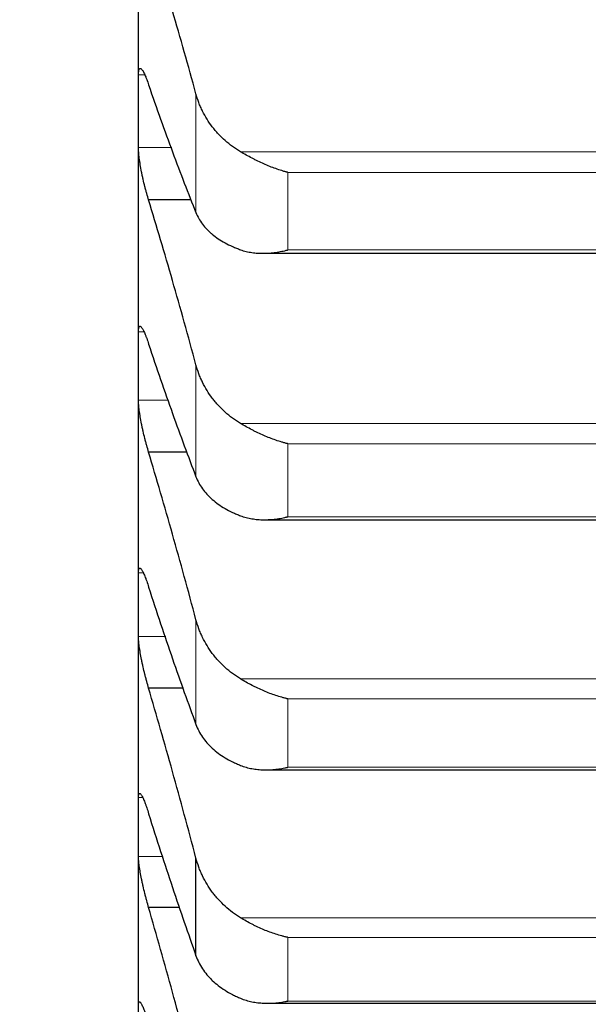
# Model space of a CAD drawing. Header units: inches. Extents: x 0 to 20790, y -12 to 14700.
# Tile 128 of 256: x 6301 to 6331, y 9731 to 9783. Entities that reach past the tile are written whole.
import ezdxf

# ---------------------------------------------------------------- set-up
doc = ezdxf.new("R2010")
doc.units = ezdxf.units.IN
doc.layers.add('1', color=7, linetype='Continuous', true_color=0xffffff)
doc.layers.add('254', color=7, linetype='Continuous', true_color=0xffffff)
doc.styles.add('latin_extended', font='simplex.shx')
doc.dimstyles.get("Standard").update_dxf_attribs({"dimtxt": 0.18, "dimasz": 0.18, "dimexe": 0.18, "dimexo": 0.0625, "dimgap": 0.09, "dimtad": 0, "dimtih": 1, "dimtoh": 1, "dimdec": 4, "dimzin": 0, "dimdsep": 46, "dimtxsty": 'Standard', "dimcen": 0.09, "dimadec": 0, "dimazin": 0, "dimtfac": 1, "dimtdec": 4, "dimtofl": 0, "dimtmove": 0, "dimatfit": 3, "dimfxl": 1, "dimtolj": 1, "dimtzin": 0, "dimarcsym": 0})

# ---------------------------------------------------------------- blocks, each defined once
blk = doc.blocks.new('_U4')
at = {"layer": '254', "color": 3, "linetype": 'Continuous', "lineweight": 13, "transparency": 16777216}
for p, q in [((7390.634, 11881.882), (7390.634, 8755.942)), ((703.134, 10033.942), (703.134, 8755.942)), ((825.634, 8790.942), (7268.134, 8790.942))]:
    blk.add_line(p, q, dxfattribs=at)
at = {"layer": '254', "color": 3, "transparency": 16777216}
for points in [[(825.634, 8811.358), (825.634, 8770.525), (703.134, 8790.942)], [(7268.134, 8770.525), (7268.134, 8811.358), (7390.634, 8790.942)]]:
    blk.add_solid(points, dxfattribs=at)
at = {"layer": 'Defpoints', "color": 0, "transparency": 16777216}
for p in [(7390.634, 11916.882), (703.134, 10068.942), (7390.634, 8790.942)]:
    blk.add_point(p, dxfattribs=at)
at = {"layer": '254', "color": 2, "lineweight": 13, "transparency": 16777216, "insert": (3831.051, 8974.692), "char_height": 122.5, "attachment_point": 1, "style": 'latin_extended'}
blk.add_mtext('\\A1;6687', dxfattribs=at)

msp = doc.modelspace()

# ---------------------------------------------------------------- linework, layer by layer
at = {"layer": '1', "color": 2, "linetype": 'Continuous', "lineweight": 25}
for p, q in [((6307.134, 9778.031), (6307.134, 9792.273)), ((6307.134, 9764.614), (6307.134, 9778.031)), ((6309.912, 9773.358), (6307.671, 9773.358)), ((6313.677, 9770.547), (6352.577, 9770.547)), ((6307.134, 9752.046), (6307.134, 9764.614)), ((6309.699, 9760.082), (6307.671, 9760.082)), ((6313.755, 9756.522), (6352.49, 9756.522)), ((6307.134, 9740.345), (6307.134, 9752.046)), ((6309.5, 9747.66), (6307.671, 9747.66)), ((6313.841, 9743.355), (6352.403, 9743.355)), ((6307.134, 9729.53), (6307.134, 9740.345)), ((6310.16, 9733.574), (6310.16, 9738.711)), ((6309.314, 9736.114), (6307.671, 9736.114)), ((6313.927, 9731.069), (6352.315, 9731.069))]:
    msp.add_line(p, q, dxfattribs=at)
at = {"layer": '1', "color": 110, "linetype": 'Continuous', "lineweight": 13}
for p, q in [((6307.465, 9779.944), (6307.136, 9779.944)), ((6310.16, 9772.688), (6310.16, 9778.941)), ((6308.89, 9776.118), (6307.136, 9776.118)), ((6353.765, 9775.893), (6312.502, 9775.893)), ((6314.99, 9770.725), (6314.99, 9774.808)), ((6351.278, 9774.808), (6314.99, 9774.808)), ((6351.278, 9770.725), (6314.99, 9770.725)), ((6307.426, 9766.412), (6307.136, 9766.412)), ((6310.16, 9758.786), (6310.16, 9764.676)), ((6308.724, 9762.817), (6307.136, 9762.817)), ((6353.765, 9761.593), (6312.502, 9761.593)), ((6351.278, 9760.523), (6314.99, 9760.523)), ((6314.99, 9756.677), (6314.99, 9760.523)), ((6351.278, 9756.677), (6314.99, 9756.677)), ((6307.393, 9753.724), (6307.136, 9753.724)), ((6310.16, 9745.741), (6310.16, 9751.259)), ((6308.568, 9750.367), (6307.136, 9750.367)), ((6353.765, 9748.144), (6312.502, 9748.144)), ((6351.278, 9747.093), (6314.99, 9747.093)), ((6314.99, 9743.49), (6314.99, 9747.093)), ((6351.278, 9743.49), (6314.99, 9743.49)), ((6307.356, 9741.902), (6307.136, 9741.902)), ((6308.422, 9738.788), (6307.136, 9738.788)), ((6353.765, 9735.57), (6312.502, 9735.57)), ((6314.99, 9731.184), (6314.99, 9734.538)), ((6351.278, 9734.538), (6314.99, 9734.538)), ((6351.278, 9731.184), (6314.99, 9731.184))]:
    msp.add_line(p, q, dxfattribs=at)
at = {"layer": '1', "color": 2, "linetype": 'Continuous', "lineweight": 25}
for points in [[(6310.16, 9778.941), (6309.956, 9779.687), (6309.547, 9781.16), (6308.927, 9783.318), (6308.302, 9785.423), (6307.882, 9786.792), (6307.671, 9787.467)], [(6307.134, 9778.031), (6307.134, 9778.668), (6307.135, 9779.306), (6307.136, 9779.944)], [(6307.671, 9779.41), (6307.882, 9778.794), (6308.302, 9777.591), (6308.927, 9775.869), (6309.547, 9774.23), (6309.956, 9773.192), (6310.16, 9772.688)], [(6307.136, 9776.118), (6307.135, 9776.756), (6307.134, 9777.393), (6307.134, 9778.031)], [(6310.16, 9764.676), (6309.956, 9765.432), (6309.547, 9766.927), (6308.927, 9769.121), (6308.302, 9771.268), (6307.882, 9772.666), (6307.671, 9773.358)], [(6307.134, 9764.614), (6307.134, 9765.213), (6307.135, 9765.813), (6307.136, 9766.412)], [(6307.671, 9765.768), (6307.882, 9765.133), (6308.302, 9763.889), (6308.927, 9762.104), (6309.547, 9760.398), (6309.956, 9759.314), (6310.16, 9758.786)], [(6307.136, 9762.817), (6307.135, 9763.416), (6307.134, 9764.015), (6307.134, 9764.614)], [(6310.16, 9751.259), (6309.956, 9752.024), (6309.547, 9753.538), (6308.927, 9755.765), (6308.302, 9757.949), (6307.882, 9759.376), (6307.671, 9760.082)], [(6307.134, 9752.046), (6307.134, 9752.605), (6307.135, 9753.165), (6307.136, 9753.724)], [(6307.671, 9752.971), (6307.882, 9752.318), (6308.302, 9751.037), (6308.927, 9749.191), (6309.547, 9747.422), (6309.956, 9746.292), (6310.16, 9745.741)], [(6307.136, 9750.367), (6307.135, 9750.927), (6307.134, 9751.486), (6307.134, 9752.046)], [(6310.16, 9738.711), (6309.956, 9739.483), (6309.547, 9741.014), (6308.927, 9743.271), (6308.302, 9745.489), (6307.882, 9746.941), (6307.671, 9747.66)], [(6307.134, 9740.345), (6307.134, 9740.864), (6307.135, 9741.383), (6307.136, 9741.902)], [(6307.671, 9741.041), (6307.882, 9740.37), (6308.302, 9739.054), (6308.927, 9737.151), (6309.547, 9735.32), (6309.956, 9734.148), (6310.16, 9733.574)], [(6307.136, 9738.788), (6307.135, 9739.307), (6307.134, 9739.826), (6307.134, 9740.345)], [(6310.16, 9727.052), (6309.956, 9727.831), (6309.547, 9729.376), (6308.927, 9731.658), (6308.302, 9733.906), (6307.882, 9735.382), (6307.671, 9736.114)]]:
    msp.add_open_spline(points, degree=3, dxfattribs=at)
for points, knots in [([(6307.136, 9779.944), (6307.137, 9779.981), (6307.138, 9780.049), (6307.147, 9780.134), (6307.156, 9780.178), (6307.164, 9780.207), (6307.166, 9780.215), (6307.173, 9780.231), (6307.176, 9780.239), (6307.193, 9780.27), (6307.21, 9780.283), (6307.235, 9780.282), (6307.24, 9780.281), (6307.248, 9780.279), (6307.251, 9780.278), (6307.256, 9780.275), (6307.27, 9780.268), (6307.297, 9780.246), (6307.323, 9780.214), (6307.35, 9780.176), (6307.364, 9780.154), (6307.408, 9780.08), (6307.438, 9780.019), (6307.486, 9779.913), (6307.502, 9779.875), (6307.527, 9779.814), (6307.535, 9779.793), (6307.552, 9779.75), (6307.56, 9779.728), (6307.603, 9779.615), (6307.637, 9779.516), (6307.671, 9779.41)], [0, 0, 0, 0, 0.0625, 0.125, 0.1875, 0.1875, 0.21875, 0.21875, 0.25, 0.25, 0.375, 0.375, 0.40625, 0.40625, 0.421875, 0.421875, 0.4375, 0.5, 0.5625, 0.5625, 0.625, 0.625, 0.75, 0.75, 0.8125, 0.8125, 0.84375, 0.84375, 0.875, 0.875, 1, 1, 1, 1]), ([(6312.502, 9775.893), (6312.356, 9775.979), (6312.217, 9776.071), (6311.948, 9776.267), (6311.69, 9776.475), (6311.454, 9776.706), (6311.313, 9776.858), (6311.285, 9776.888), (6311.23, 9776.95), (6311.203, 9776.982), (6311.123, 9777.077), (6311.071, 9777.142), (6310.922, 9777.338), (6310.829, 9777.472), (6310.657, 9777.748), (6310.578, 9777.889), (6310.47, 9778.107), (6310.436, 9778.18), (6310.387, 9778.292), (6310.371, 9778.329), (6310.34, 9778.404), (6310.325, 9778.442), (6310.253, 9778.632), (6310.203, 9778.785), (6310.16, 9778.941)], [0, 0, 0, 0, 0.125, 0.125, 0.25, 0.375, 0.375, 0.40625, 0.40625, 0.4375, 0.4375, 0.5, 0.5, 0.625, 0.625, 0.75, 0.75, 0.8125, 0.8125, 0.84375, 0.84375, 0.875, 0.875, 1, 1, 1, 1]), ([(6307.671, 9773.358), (6307.637, 9773.466), (6307.603, 9773.579), (6307.553, 9773.755), (6307.536, 9773.816), (6307.511, 9773.908), (6307.503, 9773.939), (6307.487, 9774.001), (6307.478, 9774.033), (6307.438, 9774.191), (6307.408, 9774.319), (6307.365, 9774.512), (6307.351, 9774.576), (6307.33, 9774.674), (6307.323, 9774.706), (6307.31, 9774.771), (6307.304, 9774.803), (6307.273, 9774.963), (6307.25, 9775.087), (6307.225, 9775.239), (6307.221, 9775.269), (6307.211, 9775.328), (6307.207, 9775.358), (6307.194, 9775.446), (6307.186, 9775.503), (6307.166, 9775.667), (6307.155, 9775.769), (6307.146, 9775.887), (6307.144, 9775.91), (6307.141, 9775.955), (6307.14, 9775.977), (6307.138, 9776.041), (6307.137, 9776.081), (6307.136, 9776.118)], [0, 0, 0, 0, 0.125, 0.125, 0.1875, 0.1875, 0.21875, 0.21875, 0.25, 0.25, 0.375, 0.375, 0.4375, 0.4375, 0.46875, 0.46875, 0.5, 0.5, 0.625, 0.625, 0.65625, 0.65625, 0.6875, 0.6875, 0.75, 0.75, 0.875, 0.875, 0.90625, 0.90625, 0.9375, 0.9375, 1, 1, 1, 1]), ([(6314.99, 9774.808), (6314.986, 9774.809), (6314.983, 9774.81), (6314.977, 9774.811), (6314.973, 9774.812), (6314.963, 9774.815), (6314.943, 9774.82), (6314.897, 9774.833), (6314.804, 9774.858), (6314.725, 9774.882), (6314.567, 9774.931), (6314.462, 9774.966), (6314.148, 9775.078), (6313.94, 9775.161), (6313.629, 9775.299), (6313.526, 9775.348), (6313.37, 9775.423), (6313.318, 9775.449), (6313.215, 9775.501), (6313.163, 9775.528), (6313.008, 9775.609), (6312.906, 9775.664), (6312.703, 9775.777), (6312.602, 9775.835), (6312.502, 9775.893)], [0, 0, 0, 0, 0.003906, 0.003906, 0.007812, 0.007812, 0.015625, 0.03125, 0.0625, 0.125, 0.125, 0.25, 0.25, 0.5, 0.5, 0.625, 0.625, 0.6875, 0.6875, 0.75, 0.75, 0.875, 0.875, 1, 1, 1, 1]), ([(6310.16, 9772.688), (6310.203, 9772.582), (6310.253, 9772.48), (6310.367, 9772.28), (6310.496, 9772.085), (6310.654, 9771.901), (6310.783, 9771.766), (6310.828, 9771.722), (6310.899, 9771.657), (6310.923, 9771.635), (6310.971, 9771.593), (6310.996, 9771.572), (6311.12, 9771.468), (6311.332, 9771.309), (6311.567, 9771.165), (6311.814, 9771.029), (6311.944, 9770.965), (6312.113, 9770.889), (6312.148, 9770.874), (6312.217, 9770.845), (6312.322, 9770.802), (6312.429, 9770.761), (6312.502, 9770.735)], [0, 0, 0, 0, 0.125, 0.125, 0.25, 0.375, 0.375, 0.4375, 0.4375, 0.46875, 0.46875, 0.5, 0.5, 0.625, 0.75, 0.75, 0.875, 0.875, 0.90625, 0.90625, 0.9375, 1, 1, 1, 1]), ([(6312.502, 9770.735), (6312.602, 9770.7), (6312.702, 9770.67), (6312.904, 9770.621), (6313.005, 9770.602), (6313.209, 9770.572), (6313.311, 9770.562), (6313.518, 9770.549), (6313.622, 9770.546), (6313.832, 9770.549), (6313.937, 9770.554), (6314.146, 9770.571), (6314.251, 9770.583), (6314.462, 9770.613), (6314.567, 9770.631), (6314.725, 9770.663), (6314.804, 9770.68), (6314.897, 9770.702), (6314.943, 9770.713), (6314.963, 9770.718), (6314.977, 9770.721), (6314.983, 9770.723), (6314.99, 9770.725)], [0, 0, 0, 0, 0.125, 0.125, 0.25, 0.25, 0.375, 0.375, 0.5, 0.5, 0.625, 0.625, 0.75, 0.75, 0.875, 0.875, 0.9375, 0.96875, 0.984375, 0.992188, 0.992188, 1, 1, 1, 1]), ([(6307.136, 9766.412), (6307.137, 9766.447), (6307.138, 9766.51), (6307.147, 9766.587), (6307.156, 9766.627), (6307.164, 9766.651), (6307.166, 9766.659), (6307.173, 9766.672), (6307.176, 9766.678), (6307.193, 9766.703), (6307.21, 9766.711), (6307.235, 9766.704), (6307.24, 9766.701), (6307.248, 9766.697), (6307.251, 9766.695), (6307.256, 9766.691), (6307.27, 9766.681), (6307.297, 9766.653), (6307.323, 9766.616), (6307.35, 9766.574), (6307.364, 9766.549), (6307.408, 9766.467), (6307.438, 9766.402), (6307.486, 9766.29), (6307.502, 9766.25), (6307.527, 9766.186), (6307.535, 9766.164), (6307.552, 9766.119), (6307.56, 9766.096), (6307.603, 9765.978), (6307.637, 9765.877), (6307.671, 9765.768)], [0, 0, 0, 0, 0.0625, 0.125, 0.1875, 0.1875, 0.21875, 0.21875, 0.25, 0.25, 0.375, 0.375, 0.40625, 0.40625, 0.421875, 0.421875, 0.4375, 0.5, 0.5625, 0.5625, 0.625, 0.625, 0.75, 0.75, 0.8125, 0.8125, 0.84375, 0.84375, 0.875, 0.875, 1, 1, 1, 1]), ([(6312.502, 9761.593), (6312.356, 9761.679), (6312.217, 9761.772), (6311.948, 9761.97), (6311.69, 9762.18), (6311.454, 9762.414), (6311.313, 9762.567), (6311.285, 9762.598), (6311.23, 9762.661), (6311.203, 9762.693), (6311.123, 9762.789), (6311.071, 9762.854), (6310.922, 9763.053), (6310.829, 9763.189), (6310.657, 9763.468), (6310.578, 9763.611), (6310.47, 9763.831), (6310.436, 9763.906), (6310.387, 9764.018), (6310.371, 9764.056), (6310.34, 9764.132), (6310.325, 9764.171), (6310.253, 9764.363), (6310.203, 9764.519), (6310.16, 9764.676)], [0, 0, 0, 0, 0.125, 0.125, 0.25, 0.375, 0.375, 0.40625, 0.40625, 0.4375, 0.4375, 0.5, 0.5, 0.625, 0.625, 0.75, 0.75, 0.8125, 0.8125, 0.84375, 0.84375, 0.875, 0.875, 1, 1, 1, 1]), ([(6307.671, 9760.082), (6307.637, 9760.192), (6307.603, 9760.307), (6307.553, 9760.487), (6307.536, 9760.548), (6307.511, 9760.641), (6307.503, 9760.673), (6307.487, 9760.736), (6307.478, 9760.768), (6307.438, 9760.927), (6307.408, 9761.055), (6307.365, 9761.248), (6307.351, 9761.312), (6307.33, 9761.409), (6307.323, 9761.442), (6307.31, 9761.506), (6307.304, 9761.538), (6307.273, 9761.696), (6307.25, 9761.819), (6307.225, 9761.968), (6307.221, 9761.997), (6307.211, 9762.056), (6307.207, 9762.085), (6307.194, 9762.171), (6307.186, 9762.226), (6307.166, 9762.386), (6307.155, 9762.485), (6307.146, 9762.598), (6307.144, 9762.62), (6307.141, 9762.663), (6307.14, 9762.684), (6307.138, 9762.745), (6307.137, 9762.782), (6307.136, 9762.817)], [0, 0, 0, 0, 0.125, 0.125, 0.1875, 0.1875, 0.21875, 0.21875, 0.25, 0.25, 0.375, 0.375, 0.4375, 0.4375, 0.46875, 0.46875, 0.5, 0.5, 0.625, 0.625, 0.65625, 0.65625, 0.6875, 0.6875, 0.75, 0.75, 0.875, 0.875, 0.90625, 0.90625, 0.9375, 0.9375, 1, 1, 1, 1]), ([(6314.99, 9760.523), (6314.986, 9760.524), (6314.983, 9760.525), (6314.977, 9760.527), (6314.973, 9760.527), (6314.963, 9760.53), (6314.943, 9760.535), (6314.897, 9760.547), (6314.804, 9760.571), (6314.62, 9760.623), (6314.462, 9760.674), (6314.148, 9760.782), (6313.94, 9760.864), (6313.629, 9761), (6313.526, 9761.047), (6313.37, 9761.122), (6313.318, 9761.147), (6313.215, 9761.199), (6313.163, 9761.226), (6313.008, 9761.306), (6312.906, 9761.362), (6312.703, 9761.475), (6312.602, 9761.533), (6312.502, 9761.593)], [0, 0, 0, 0, 0.003906, 0.003906, 0.007813, 0.007813, 0.015625, 0.03125, 0.0625, 0.125, 0.25, 0.25, 0.5, 0.5, 0.625, 0.625, 0.6875, 0.6875, 0.75, 0.75, 0.875, 0.875, 1, 1, 1, 1]), ([(6310.16, 9758.786), (6310.203, 9758.675), (6310.253, 9758.568), (6310.367, 9758.358), (6310.496, 9758.154), (6310.654, 9757.96), (6310.783, 9757.819), (6310.828, 9757.773), (6310.899, 9757.704), (6310.923, 9757.682), (6310.971, 9757.637), (6310.996, 9757.615), (6311.12, 9757.505), (6311.332, 9757.338), (6311.567, 9757.187), (6311.814, 9757.043), (6311.944, 9756.975), (6312.113, 9756.896), (6312.148, 9756.88), (6312.217, 9756.849), (6312.322, 9756.804), (6312.429, 9756.761), (6312.502, 9756.733)], [0, 0, 0, 0, 0.125, 0.125, 0.25, 0.375, 0.375, 0.4375, 0.4375, 0.46875, 0.46875, 0.5, 0.5, 0.625, 0.75, 0.75, 0.875, 0.875, 0.90625, 0.90625, 0.9375, 1, 1, 1, 1]), ([(6312.502, 9756.733), (6312.602, 9756.696), (6312.702, 9756.665), (6312.904, 9756.612), (6313.005, 9756.59), (6313.209, 9756.556), (6313.311, 9756.544), (6313.518, 9756.527), (6313.622, 9756.522), (6313.832, 9756.521), (6313.937, 9756.524), (6314.146, 9756.537), (6314.251, 9756.547), (6314.462, 9756.574), (6314.567, 9756.59), (6314.725, 9756.619), (6314.804, 9756.635), (6314.897, 9756.655), (6314.943, 9756.666), (6314.963, 9756.671), (6314.977, 9756.674), (6314.983, 9756.675), (6314.99, 9756.677)], [0, 0, 0, 0, 0.125, 0.125, 0.25, 0.25, 0.375, 0.375, 0.5, 0.5, 0.625, 0.625, 0.75, 0.75, 0.875, 0.875, 0.9375, 0.96875, 0.984375, 0.992187, 0.992187, 1, 1, 1, 1]), ([(6307.136, 9753.724), (6307.137, 9753.757), (6307.138, 9753.816), (6307.147, 9753.886), (6307.156, 9753.92), (6307.164, 9753.941), (6307.166, 9753.947), (6307.173, 9753.958), (6307.176, 9753.962), (6307.193, 9753.981), (6307.21, 9753.983), (6307.235, 9753.969), (6307.24, 9753.966), (6307.248, 9753.959), (6307.251, 9753.957), (6307.256, 9753.952), (6307.27, 9753.938), (6307.297, 9753.905), (6307.323, 9753.863), (6307.35, 9753.815), (6307.364, 9753.789), (6307.408, 9753.7), (6307.438, 9753.63), (6307.486, 9753.511), (6307.502, 9753.469), (6307.527, 9753.403), (6307.535, 9753.38), (6307.552, 9753.333), (6307.56, 9753.309), (6307.603, 9753.188), (6307.637, 9753.083), (6307.671, 9752.971)], [0, 0, 0, 0, 0.0625, 0.125, 0.1875, 0.1875, 0.21875, 0.21875, 0.25, 0.25, 0.375, 0.375, 0.40625, 0.40625, 0.421875, 0.421875, 0.4375, 0.5, 0.5625, 0.5625, 0.625, 0.625, 0.75, 0.75, 0.8125, 0.8125, 0.84375, 0.84375, 0.875, 0.875, 1, 1, 1, 1]), ([(6312.502, 9748.144), (6312.356, 9748.231), (6312.217, 9748.325), (6311.948, 9748.525), (6311.69, 9748.737), (6311.454, 9748.973), (6311.313, 9749.128), (6311.285, 9749.159), (6311.23, 9749.222), (6311.203, 9749.255), (6311.123, 9749.352), (6311.071, 9749.418), (6310.922, 9749.618), (6310.829, 9749.756), (6310.657, 9750.038), (6310.578, 9750.182), (6310.47, 9750.405), (6310.436, 9750.48), (6310.387, 9750.594), (6310.371, 9750.632), (6310.34, 9750.709), (6310.325, 9750.748), (6310.253, 9750.942), (6310.203, 9751.1), (6310.16, 9751.259)], [0, 0, 0, 0, 0.125, 0.125, 0.25, 0.375, 0.375, 0.40625, 0.40625, 0.4375, 0.4375, 0.5, 0.5, 0.625, 0.625, 0.75, 0.75, 0.8125, 0.8125, 0.84375, 0.84375, 0.875, 0.875, 1, 1, 1, 1]), ([(6307.671, 9747.66), (6307.637, 9747.774), (6307.603, 9747.891), (6307.553, 9748.073), (6307.536, 9748.135), (6307.511, 9748.229), (6307.503, 9748.26), (6307.487, 9748.324), (6307.478, 9748.356), (6307.438, 9748.516), (6307.408, 9748.645), (6307.365, 9748.837), (6307.351, 9748.901), (6307.33, 9748.998), (6307.323, 9749.03), (6307.31, 9749.094), (6307.304, 9749.125), (6307.273, 9749.282), (6307.25, 9749.403), (6307.225, 9749.549), (6307.221, 9749.578), (6307.211, 9749.635), (6307.207, 9749.664), (6307.194, 9749.747), (6307.186, 9749.801), (6307.166, 9749.956), (6307.155, 9750.052), (6307.146, 9750.16), (6307.144, 9750.181), (6307.141, 9750.222), (6307.14, 9750.242), (6307.138, 9750.299), (6307.137, 9750.334), (6307.136, 9750.367)], [0, 0, 0, 0, 0.125, 0.125, 0.1875, 0.1875, 0.21875, 0.21875, 0.25, 0.25, 0.375, 0.375, 0.4375, 0.4375, 0.46875, 0.46875, 0.5, 0.5, 0.625, 0.625, 0.65625, 0.65625, 0.6875, 0.6875, 0.75, 0.75, 0.875, 0.875, 0.90625, 0.90625, 0.9375, 0.9375, 1, 1, 1, 1]), ([(6314.99, 9747.093), (6314.986, 9747.094), (6314.983, 9747.095), (6314.977, 9747.096), (6314.973, 9747.097), (6314.963, 9747.099), (6314.943, 9747.104), (6314.897, 9747.115), (6314.804, 9747.138), (6314.62, 9747.188), (6314.462, 9747.236), (6314.148, 9747.34), (6313.94, 9747.42), (6313.629, 9747.553), (6313.526, 9747.6), (6313.37, 9747.674), (6313.318, 9747.699), (6313.215, 9747.75), (6313.163, 9747.777), (6313.008, 9747.857), (6312.906, 9747.912), (6312.703, 9748.026), (6312.602, 9748.084), (6312.502, 9748.144)], [0, 0, 0, 0, 0.003906, 0.003906, 0.007812, 0.007812, 0.015625, 0.03125, 0.0625, 0.125, 0.25, 0.25, 0.5, 0.5, 0.625, 0.625, 0.6875, 0.6875, 0.75, 0.75, 0.875, 0.875, 1, 1, 1, 1]), ([(6310.16, 9745.741), (6310.203, 9745.626), (6310.253, 9745.513), (6310.367, 9745.294), (6310.496, 9745.081), (6310.654, 9744.878), (6310.783, 9744.731), (6310.828, 9744.682), (6310.899, 9744.61), (6310.923, 9744.586), (6310.971, 9744.54), (6310.996, 9744.516), (6311.12, 9744.402), (6311.332, 9744.227), (6311.567, 9744.068), (6311.814, 9743.918), (6311.944, 9743.846), (6312.113, 9743.762), (6312.148, 9743.746), (6312.217, 9743.713), (6312.322, 9743.666), (6312.429, 9743.621), (6312.502, 9743.592)], [0, 0, 0, 0, 0.125, 0.125, 0.25, 0.375, 0.375, 0.4375, 0.4375, 0.46875, 0.46875, 0.5, 0.5, 0.625, 0.75, 0.75, 0.875, 0.875, 0.90625, 0.90625, 0.9375, 1, 1, 1, 1]), ([(6312.502, 9743.592), (6312.602, 9743.553), (6312.702, 9743.519), (6312.904, 9743.463), (6313.005, 9743.439), (6313.209, 9743.401), (6313.311, 9743.387), (6313.518, 9743.366), (6313.622, 9743.359), (6313.832, 9743.354), (6313.937, 9743.355), (6314.146, 9743.364), (6314.251, 9743.372), (6314.462, 9743.395), (6314.567, 9743.41), (6314.725, 9743.436), (6314.804, 9743.451), (6314.897, 9743.469), (6314.943, 9743.479), (6314.963, 9743.484), (6314.977, 9743.487), (6314.983, 9743.488), (6314.99, 9743.49)], [0, 0, 0, 0, 0.125, 0.125, 0.25, 0.25, 0.375, 0.375, 0.5, 0.5, 0.625, 0.625, 0.75, 0.75, 0.875, 0.875, 0.9375, 0.96875, 0.984375, 0.992188, 0.992188, 1, 1, 1, 1]), ([(6307.136, 9741.902), (6307.137, 9741.932), (6307.138, 9741.986), (6307.147, 9742.049), (6307.156, 9742.078), (6307.164, 9742.095), (6307.166, 9742.1), (6307.173, 9742.108), (6307.176, 9742.111), (6307.193, 9742.123), (6307.21, 9742.12), (6307.235, 9742.1), (6307.24, 9742.095), (6307.248, 9742.087), (6307.251, 9742.084), (6307.256, 9742.077), (6307.27, 9742.06), (6307.297, 9742.021), (6307.323, 9741.975), (6307.35, 9741.922), (6307.364, 9741.893), (6307.408, 9741.797), (6307.438, 9741.723), (6307.486, 9741.599), (6307.502, 9741.555), (6307.527, 9741.486), (6307.535, 9741.462), (6307.552, 9741.413), (6307.56, 9741.389), (6307.603, 9741.263), (6307.637, 9741.155), (6307.671, 9741.041)], [0, 0, 0, 0, 0.0625, 0.125, 0.1875, 0.1875, 0.21875, 0.21875, 0.25, 0.25, 0.375, 0.375, 0.40625, 0.40625, 0.421875, 0.421875, 0.4375, 0.5, 0.5625, 0.5625, 0.625, 0.625, 0.75, 0.75, 0.8125, 0.8125, 0.84375, 0.84375, 0.875, 0.875, 1, 1, 1, 1]), ([(6307.671, 9736.114), (6307.637, 9736.23), (6307.603, 9736.349), (6307.553, 9736.533), (6307.536, 9736.595), (6307.511, 9736.69), (6307.503, 9736.722), (6307.487, 9736.786), (6307.478, 9736.819), (6307.438, 9736.979), (6307.408, 9737.108), (6307.365, 9737.299), (6307.351, 9737.363), (6307.33, 9737.459), (6307.323, 9737.491), (6307.31, 9737.554), (6307.304, 9737.585), (6307.273, 9737.74), (6307.25, 9737.859), (6307.225, 9738.002), (6307.221, 9738.03), (6307.211, 9738.086), (6307.207, 9738.114), (6307.194, 9738.195), (6307.186, 9738.248), (6307.166, 9738.398), (6307.155, 9738.489), (6307.146, 9738.593), (6307.144, 9738.613), (6307.141, 9738.651), (6307.14, 9738.67), (6307.138, 9738.724), (6307.137, 9738.757), (6307.136, 9738.788)], [0, 0, 0, 0, 0.125, 0.125, 0.1875, 0.1875, 0.21875, 0.21875, 0.25, 0.25, 0.375, 0.375, 0.4375, 0.4375, 0.46875, 0.46875, 0.5, 0.5, 0.625, 0.625, 0.65625, 0.65625, 0.6875, 0.6875, 0.75, 0.75, 0.875, 0.875, 0.90625, 0.90625, 0.9375, 0.9375, 1, 1, 1, 1]), ([(6312.502, 9735.57), (6312.356, 9735.658), (6312.217, 9735.752), (6311.948, 9735.953), (6311.69, 9736.167), (6311.454, 9736.405), (6311.313, 9736.561), (6311.285, 9736.592), (6311.23, 9736.656), (6311.203, 9736.689), (6311.123, 9736.787), (6311.071, 9736.853), (6310.922, 9737.055), (6310.829, 9737.194), (6310.657, 9737.478), (6310.578, 9737.624), (6310.47, 9737.849), (6310.436, 9737.924), (6310.387, 9738.039), (6310.371, 9738.078), (6310.34, 9738.156), (6310.325, 9738.195), (6310.253, 9738.391), (6310.203, 9738.55), (6310.16, 9738.711)], [0, 0, 0, 0, 0.125, 0.125, 0.25, 0.375, 0.375, 0.40625, 0.40625, 0.4375, 0.4375, 0.5, 0.5, 0.625, 0.625, 0.75, 0.75, 0.8125, 0.8125, 0.84375, 0.84375, 0.875, 0.875, 1, 1, 1, 1]), ([(6314.99, 9734.538), (6314.986, 9734.539), (6314.983, 9734.54), (6314.977, 9734.541), (6314.973, 9734.542), (6314.963, 9734.544), (6314.943, 9734.548), (6314.897, 9734.559), (6314.804, 9734.58), (6314.62, 9734.627), (6314.462, 9734.674), (6314.148, 9734.774), (6313.94, 9734.851), (6313.629, 9734.982), (6313.526, 9735.028), (6313.37, 9735.101), (6313.318, 9735.126), (6313.215, 9735.176), (6313.163, 9735.203), (6313.008, 9735.282), (6312.906, 9735.337), (6312.703, 9735.451), (6312.602, 9735.51), (6312.502, 9735.57)], [0, 0, 0, 0, 0.003906, 0.003906, 0.007812, 0.007812, 0.015625, 0.03125, 0.0625, 0.125, 0.25, 0.25, 0.5, 0.5, 0.625, 0.625, 0.6875, 0.6875, 0.75, 0.75, 0.875, 0.875, 1, 1, 1, 1]), ([(6310.16, 9733.574), (6310.203, 9733.454), (6310.253, 9733.337), (6310.367, 9733.109), (6310.496, 9732.887), (6310.654, 9732.676), (6310.783, 9732.521), (6310.828, 9732.471), (6310.899, 9732.396), (6310.923, 9732.371), (6310.971, 9732.322), (6310.996, 9732.298), (6311.12, 9732.178), (6311.332, 9731.996), (6311.567, 9731.83), (6311.814, 9731.672), (6311.944, 9731.598), (6312.113, 9731.51), (6312.148, 9731.493), (6312.217, 9731.459), (6312.322, 9731.409), (6312.429, 9731.362), (6312.502, 9731.332)], [0, 0, 0, 0, 0.125, 0.125, 0.25, 0.375, 0.375, 0.4375, 0.4375, 0.46875, 0.46875, 0.5, 0.5, 0.625, 0.75, 0.75, 0.875, 0.875, 0.90625, 0.90625, 0.9375, 1, 1, 1, 1]), ([(6307.136, 9730.964), (6307.137, 9730.992), (6307.138, 9731.041), (6307.147, 9731.096), (6307.156, 9731.12), (6307.164, 9731.133), (6307.166, 9731.136), (6307.173, 9731.142), (6307.176, 9731.144), (6307.193, 9731.149), (6307.21, 9731.141), (6307.235, 9731.114), (6307.24, 9731.108), (6307.248, 9731.098), (6307.251, 9731.094), (6307.256, 9731.086), (6307.27, 9731.066), (6307.297, 9731.021), (6307.323, 9730.97), (6307.35, 9730.913), (6307.364, 9730.882), (6307.408, 9730.779), (6307.438, 9730.701), (6307.486, 9730.571), (6307.502, 9730.525), (6307.527, 9730.453), (6307.535, 9730.428), (6307.552, 9730.378), (6307.56, 9730.353), (6307.603, 9730.223), (6307.637, 9730.113), (6307.671, 9729.996)], [0, 0, 0, 0, 0.0625, 0.125, 0.1875, 0.1875, 0.21875, 0.21875, 0.25, 0.25, 0.375, 0.375, 0.40625, 0.40625, 0.421875, 0.421875, 0.4375, 0.5, 0.5625, 0.5625, 0.625, 0.625, 0.75, 0.75, 0.8125, 0.8125, 0.84375, 0.84375, 0.875, 0.875, 1, 1, 1, 1]), ([(6312.502, 9731.332), (6312.602, 9731.291), (6312.702, 9731.256), (6312.904, 9731.195), (6313.005, 9731.17), (6313.209, 9731.128), (6313.311, 9731.111), (6313.518, 9731.086), (6313.622, 9731.078), (6313.832, 9731.068), (6313.937, 9731.067), (6314.146, 9731.073), (6314.251, 9731.079), (6314.462, 9731.098), (6314.567, 9731.111), (6314.725, 9731.135), (6314.804, 9731.148), (6314.897, 9731.165), (6314.943, 9731.174), (6314.963, 9731.178), (6314.977, 9731.181), (6314.983, 9731.182), (6314.99, 9731.184)], [0, 0, 0, 0, 0.125, 0.125, 0.25, 0.25, 0.375, 0.375, 0.5, 0.5, 0.625, 0.625, 0.75, 0.75, 0.875, 0.875, 0.9375, 0.96875, 0.984375, 0.992187, 0.992187, 1, 1, 1, 1])]:
    msp.add_open_spline(points, degree=3, knots=knots, dxfattribs=at)

# ---------------------------------------------------------------- dimensions: what is measured, and where the dimension line sits
at = {"layer": '254', "color": 2, "linetype": 'Continuous', "lineweight": 13}
dim = msp.add_linear_dim(base=(7390.6338, 8790.9416), p1=(703.1339, 10068.9416), p2=(7390.6338, 11916.8821), dimstyle='Standard', override={"dimscale": 35, "dimtxt": 3.5, "dimasz": 3.5, "dimexe": 1, "dimexo": 1, "dimgap": 1.75, "dimtad": 1, "dimtih": 1, "dimtoh": 0, "dimdec": 0, "dimlfac": 1, "dimzin": 8, "dimdsep": 46, "dimlunit": 2, "dimtxsty": 'latin_extended', "dimsah": 1, "dimse1": 0, "dimse2": 0, "dimsd1": 0, "dimsd2": 0, "dimclrd": 3, "dimclre": 3, "dimclrt": 2, "dimtol": 0, "dimtm": -0.1, "dimtfac": 0.714286, "dimtdec": 3, "dimtofl": 1, "dimtmove": 0, "dimtzin": 8, "dimlwd": 13, "dimlwe": 13}, dxfattribs=at)
dim.commit()
dim.dimension.update_dxf_attribs({"geometry": '_U4', "text_midpoint": (4046.8839, 8790.9416), "dimtype": 160})

doc.saveas('drawing.dxf')
